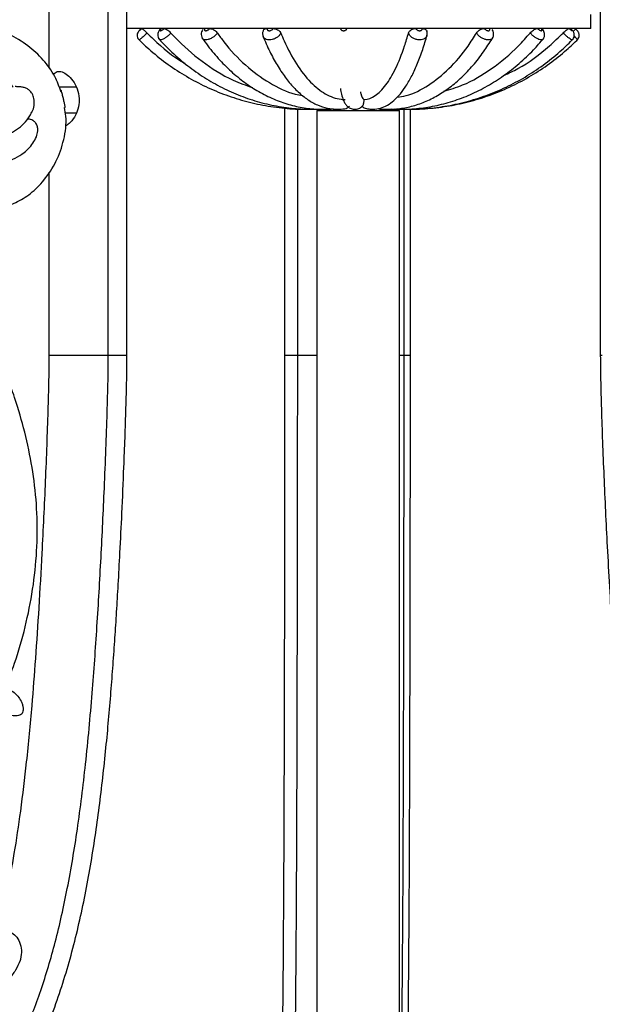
# Model space of a CAD drawing. Header units: millimetres. Extents: x 65 to 121, y 64 to 185.
# Tile 101 of 175: x 81.72 to 86.29, y 128.64 to 136.37. Entities that reach past the tile are written whole.
import ezdxf

# ---------------------------------------------------------------- set-up
doc = ezdxf.new("R2010")
doc.units = ezdxf.units.MM
doc.styles.add('SLDTEXTSTYLE0', font='TXT', dxfattribs={"width": 0.75})
doc.dimstyles.new('SLDDIMSTYLE0', dxfattribs={"dimtxt": 3.5, "dimasz": 3.302, "dimexe": 0, "dimexo": 0.0625, "dimgap": 0.875, "dimtad": 1, "dimdec": 0, "dimlfac": 20, "dimrnd": 1e-09, "dimzin": 12, "dimdsep": 46, "dimtxsty": 'SLDTEXTSTYLE0', "dimsah": 1, "dimcen": 0.09, "dimadec": 0, "dimazin": 3, "dimtfac": 1, "dimtdec": 0, "dimtofl": 0, "dimtmove": 0, "dimatfit": 3, "dimfxl": 0, "dimfrac": 2, "dimtolj": 1, "dimtzin": 12, "dimarcsym": 0})
doc.dimstyles.new('SLDDIMSTYLE1', dxfattribs={"dimtxt": 3.5, "dimasz": 3.302, "dimexe": 0, "dimexo": 0.0625, "dimgap": 0.875, "dimtad": 1, "dimdec": 0, "dimlfac": 20, "dimrnd": 1e-09, "dimzin": 12, "dimdsep": 46, "dimtxsty": 'SLDTEXTSTYLE0', "dimsah": 1, "dimcen": 0.09, "dimadec": 0, "dimazin": 3, "dimtfac": 1, "dimtdec": 0, "dimtmove": 0, "dimatfit": 0, "dimfxl": 0, "dimfrac": 2, "dimtolj": 1, "dimtzin": 12, "dimarcsym": 0})

# ---------------------------------------------------------------- blocks, each defined once
blk = doc.blocks.new('_D')
at = {"color": 7, "linetype": 'Continuous', "lineweight": 18}
for p, q in [((87.9732, 185.0116), (121.2937, 185.0116)), ((120.2937, 185.0116), (120.2937, 118.6561)), ((85.3725, 118.6561), (121.2937, 118.6561))]:
    blk.add_line(p, q, dxfattribs=at)
for points in [[(120.2937, 185.0116), (119.7857, 181.7096), (120.8017, 181.7096)], [(120.2937, 118.6561), (120.8017, 121.9581), (119.7857, 121.9581)]]:
    blk.add_solid(points, dxfattribs=at)
at = {"color": 7, "linetype": 'Continuous', "lineweight": 18, "insert": (115.782, 153.7638), "char_height": 3.5, "attachment_point": 1, "rotation": 90, "style": 'SLDTEXTSTYLE0'}
blk.add_mtext('1327', dxfattribs=at)
blk = doc.blocks.new('_D_1')
at = {"color": 7, "linetype": 'Continuous', "lineweight": 18}
for p, q in [((86.2605, 139.3984), (111.3595, 139.3984)), ((110.3595, 139.3984), (110.3595, 118.6561)), ((85.3725, 118.6561), (111.3595, 118.6561))]:
    blk.add_line(p, q, dxfattribs=at)
for points in [[(110.3595, 139.3984), (109.8515, 136.0964), (110.8675, 136.0964)], [(110.3595, 118.6561), (110.8675, 121.9581), (109.8515, 121.9581)]]:
    blk.add_solid(points, dxfattribs=at)
at = {"color": 7, "linetype": 'Continuous', "lineweight": 18, "insert": (105.8477, 126.8513), "char_height": 3.5, "attachment_point": 1, "rotation": 90, "style": 'SLDTEXTSTYLE0'}
blk.add_mtext('415', dxfattribs=at)

msp = doc.modelspace()

# ---------------------------------------------------------------- linework, layer by layer
at = {"color": 7, "linetype": 'Continuous', "lineweight": 25}
for p, q in [((81.94561, 138.4005), (81.94561, 135.98801)), ((82.41174, 133.73456), (82.41174, 138.27385)), ((82.55815, 133.73456), (82.55815, 138.21165)), ((86.27168, 136.82573), (86.27168, 133.73456)), ((86.19746, 136.29941), (86.19746, 136.40876)), ((83.1091, 136.29941), (82.55815, 136.29941)), ((86.19746, 136.29941), (83.1091, 136.29941)), ((86.06015, 136.27569), (86.0833, 136.29941)), ((82.16077, 135.83848), (82.02636, 135.83848)), ((83.79543, 135.67488), (83.79543, 133.73456)), ((83.89772, 133.73456), (83.89772, 135.66985)), ((84.04746, 135.65567), (84.04746, 127.59355)), ((84.04746, 135.65567), (84.69746, 135.65567)), ((84.1467, 135.66743), (84.14675, 135.65741)), ((84.65579, 135.66903), (84.69872, 135.66719)), ((84.69746, 128.0228), (84.69746, 135.65567)), ((84.733, 133.73456), (84.733, 135.6669)), ((84.78249, 133.73456), (84.78249, 135.66781)), ((82.07398, 135.63848), (82.16006, 135.63848)), ((81.94561, 135.17192), (81.94561, 133.73456)), ((81.94581, 133.73456), (81.94561, 133.73456))]:
    msp.add_line(p, q, dxfattribs=at)
at = {"color": 1, "linetype": 'Continuous', "lineweight": 25}
for p, q in [((82.41174, 133.73456), (81.94581, 133.73456)), ((82.55815, 133.73456), (82.41174, 133.73456)), ((83.89772, 133.73456), (83.79543, 133.73456)), ((84.04746, 133.73456), (83.89772, 133.73456)), ((84.733, 133.73456), (84.69746, 133.73456)), ((84.78249, 133.73456), (84.733, 133.73456)), ((86.28754, 133.73456), (86.27168, 133.73456))]:
    msp.add_line(p, q, dxfattribs=at)
at = {"color": 7, "linetype": 'Continuous', "lineweight": 25}
for centre, radius, start, end in [((84.23529, 135.82971), 0.17405, 247.220264, 270), ((84.25716, 135.73438), 0.0642, 279.022735, 315.821811), ((84.452, 135.73979), 0.06959, 226.105126, 257.169446), ((84.50963, 135.82971), 0.17405, 270, 291.032015)]:
    msp.add_arc(centre, radius, start, end, dxfattribs=at)
for points, knots in [([(82.04223, 135.80031), (82.02682, 135.84219), (81.99267, 135.93504), (81.90143, 136.0589), (81.7801, 136.17188), (81.63001, 136.26104), (81.4578, 136.31797), (81.2741, 136.33492), (81.09893, 136.3072), (80.95347, 136.24289), (80.84042, 136.15769), (80.75275, 136.05673), (80.68419, 135.9364), (80.63759, 135.79855), (80.61266, 135.65339), (80.61277, 135.55526), (80.61282, 135.50783)], [0, 0, 0, 0, 0.0586367, 0.1300055, 0.205689, 0.2873133, 0.3751246, 0.4646168, 0.5520646, 0.6273271, 0.6879721, 0.7474472, 0.8088381, 0.8724043, 0.9383217, 1, 1, 1, 1]), ([(82.66874, 136.29941), (82.66798, 136.29869), (82.66414, 136.29505), (82.65727, 136.2879), (82.6508, 136.28073), (82.64348, 136.2702), (82.63813, 136.2557), (82.63812, 136.23859), (82.64301, 136.2227), (82.65027, 136.21495), (82.65355, 136.21145)], [0, 0, 0, 0, 0.0291509, 0.1471922, 0.2889528, 0.3929159, 0.5512597, 0.7062536, 0.8674053, 1, 1, 1, 1]), ([(82.6689, 136.29941), (82.66702, 136.29757), (82.66317, 136.29379), (82.65839, 136.28872), (82.65504, 136.28483), (82.6538, 136.28291), (82.65404, 136.28238), (82.65574, 136.28324), (82.65952, 136.28611), (82.66471, 136.29053), (82.66991, 136.29524), (82.67312, 136.29829), (82.67429, 136.29941)], [0, 0, 0, 0, 0.1038111, 0.2131347, 0.3224246, 0.4316787, 0.5000272, 0.6092316, 0.718438, 0.8276685, 0.9369342, 1, 1, 1, 1]), ([(82.67498, 136.29941), (82.67634, 136.29873), (82.67905, 136.29738), (82.68761, 136.29053), (82.69836, 136.28102), (82.70814, 136.27179), (82.71377, 136.26624), (82.71541, 136.26462)], [0, 0, 0, 0, 0.2267245, 0.4534458, 0.6801395, 0.9068186, 1, 1, 1, 1]), ([(82.71541, 136.26462), (82.73207, 136.24862), (82.82073, 136.16343), (82.91718, 136.07804), (83.00838, 136.02955), (83.01145, 136.02792)], [0, 0, 0, 0, 0.1827718, 0.9725403, 1, 1, 1, 1]), ([(82.82163, 136.29752), (82.81882, 136.29468), (82.81057, 136.28633), (82.80244, 136.27124), (82.79803, 136.25149), (82.80099, 136.23287), (82.80655, 136.21955), (82.81242, 136.21485), (82.81333, 136.21413)], [0, 0, 0, 0, 0.1256995, 0.3692221, 0.5711645, 0.7636756, 0.9634933, 1, 1, 1, 1]), ([(82.82625, 136.29941), (82.82466, 136.29757), (82.82142, 136.29379), (82.81858, 136.28872), (82.81776, 136.28483), (82.81905, 136.28291), (82.82179, 136.28238), (82.82586, 136.28324), (82.83185, 136.28611), (82.83849, 136.29053), (82.84418, 136.29524), (82.8472, 136.29829), (82.84831, 136.29941)], [0, 0, 0, 0, 0.1038144, 0.2131306, 0.3224204, 0.4316757, 0.5000201, 0.6092293, 0.7184408, 0.8276674, 0.9369336, 1, 1, 1, 1]), ([(82.85036, 136.29941), (82.85349, 136.29873), (82.85976, 136.29738), (82.87238, 136.29053), (82.8856, 136.28102), (82.89592, 136.27179), (82.90111, 136.26624), (82.90262, 136.26462)], [0, 0, 0, 0, 0.2267215, 0.4534439, 0.680137, 0.9068192, 1, 1, 1, 1]), ([(82.90262, 136.26462), (82.91335, 136.25301), (82.98865, 136.17155), (83.14528, 136.03628), (83.35207, 135.9037), (83.49211, 135.85466), (83.54367, 135.8366)], [0, 0, 0, 0, 0.0594841, 0.4172635, 0.7854148, 1, 1, 1, 1]), ([(83.15486, 136.29248), (83.15218, 136.28925), (83.14497, 136.28054), (83.13999, 136.26256), (83.14084, 136.24188), (83.14527, 136.22699), (83.15065, 136.22166), (83.15113, 136.22119)], [0, 0, 0, 0, 0.1623993, 0.4376037, 0.7067598, 0.9740692, 1, 1, 1, 1]), ([(83.17009, 136.29941), (83.16899, 136.29757), (83.16674, 136.29379), (83.1662, 136.28872), (83.16801, 136.28483), (83.17166, 136.28291), (83.17657, 136.28238), (83.18253, 136.28324), (83.19001, 136.28611), (83.19728, 136.29053), (83.20277, 136.29524), (83.20525, 136.29829), (83.20616, 136.29941)], [0, 0, 0, 0, 0.1038103, 0.2131279, 0.322421, 0.4316701, 0.5000222, 0.60923, 0.7184407, 0.8276673, 0.9369329, 1, 1, 1, 1]), ([(83.20932, 136.29941), (83.21386, 136.29873), (83.22293, 136.29738), (83.23808, 136.29053), (83.25218, 136.28102), (83.26178, 136.27179), (83.26591, 136.26624), (83.26712, 136.26462)], [0, 0, 0, 0, 0.2267204, 0.4534442, 0.680138, 0.9068192, 1, 1, 1, 1]), ([(83.26712, 136.26462), (83.28403, 136.24132), (83.3519, 136.14781), (83.48506, 136.00606), (83.6742, 135.86946), (83.8279, 135.79198), (83.91791, 135.77651), (83.93795, 135.77307)], [0, 0, 0, 0, 0.0917482, 0.3681337, 0.6445211, 0.9208609, 1, 1, 1, 1]), ([(83.62784, 136.28334), (83.62701, 136.28194), (83.62233, 136.27409), (83.62059, 136.25693), (83.62455, 136.24285), (83.62648, 136.236)], [0, 0, 0, 0, 0.1000224, 0.562269, 1, 1, 1, 1]), ([(83.62777, 136.28338), (83.62804, 136.28446), (83.62921, 136.28904), (83.63656, 136.29478), (83.64636, 136.29859), (83.65325, 136.29923), (83.65526, 136.29941)], [0, 0, 0, 0, 0.1129719, 0.4808111, 0.8486626, 1, 1, 1, 1]), ([(83.65895, 136.29941), (83.65847, 136.29757), (83.65749, 136.29379), (83.6593, 136.28872), (83.66353, 136.28483), (83.6691, 136.28291), (83.6756, 136.28238), (83.68272, 136.28324), (83.69078, 136.28611), (83.69782, 136.29053), (83.70245, 136.29524), (83.70409, 136.29829), (83.70468, 136.29941)], [0, 0, 0, 0, 0.1038114, 0.2131297, 0.3224238, 0.4316761, 0.5000238, 0.6092361, 0.7184441, 0.8276719, 0.9369363, 1, 1, 1, 1]), ([(83.70857, 136.29941), (83.71397, 136.29873), (83.72475, 136.29738), (83.74061, 136.29053), (83.75389, 136.28102), (83.76161, 136.27179), (83.76418, 136.26624), (83.76493, 136.26462)], [0, 0, 0, 0, 0.2267209, 0.4534436, 0.6801343, 0.9068161, 1, 1, 1, 1]), ([(83.76493, 136.26462), (83.77355, 136.24417), (83.81141, 136.15435), (83.88714, 136.01391), (83.99641, 135.87311), (84.11484, 135.77958), (84.20693, 135.74615), (84.25896, 135.74246), (84.26937, 135.74172)], [0, 0, 0, 0, 0.0639755, 0.2809022, 0.5041173, 0.7210412, 0.9442049, 1, 1, 1, 1]), ([(84.23388, 136.29941), (84.23407, 136.29757), (84.23447, 136.29379), (84.23843, 136.28872), (84.24455, 136.28483), (84.25138, 136.28291), (84.25868, 136.28238), (84.26611, 136.28324), (84.27378, 136.28611), (84.27973, 136.29053), (84.28295, 136.29524), (84.28354, 136.29829), (84.28375, 136.29941)], [0, 0, 0, 0, 0.1038136, 0.2131273, 0.3224199, 0.4316739, 0.5000224, 0.6092319, 0.7184406, 0.8276678, 0.9369359, 1, 1, 1, 1]), ([(84.41904, 135.74172), (84.42032, 135.7418), (84.44957, 135.74369), (84.50758, 135.76567), (84.58961, 135.84771), (84.66722, 135.97964), (84.72594, 136.12477), (84.75721, 136.23005), (84.76748, 136.26462)], [0, 0, 0, 0, 0.0099067, 0.2269847, 0.4502552, 0.6673549, 0.890753, 1, 1, 1, 1]), ([(84.67787, 135.76099), (84.7012, 135.76434), (84.78532, 135.77639), (84.92385, 135.84946), (85.08838, 135.97882), (85.2128, 136.12459), (85.27911, 136.22994), (85.30094, 136.26462)], [0, 0, 0, 0, 0.0997293, 0.3596192, 0.612326, 0.8723652, 1, 1, 1, 1]), ([(84.76748, 136.26462), (84.76913, 136.26857), (84.77242, 136.27647), (84.78368, 136.28697), (84.79813, 136.29487), (84.81147, 136.29858), (84.81921, 136.29922), (84.82147, 136.29941)], [0, 0, 0, 0, 0.226686, 0.4533719, 0.6800526, 0.9067372, 1, 1, 1, 1]), ([(84.82552, 136.29941), (84.82637, 136.29757), (84.8281, 136.29379), (84.83372, 136.28872), (84.841, 136.28483), (84.84826, 136.28291), (84.85548, 136.28238), (84.86232, 136.28324), (84.86867, 136.28611), (84.87282, 136.29053), (84.87423, 136.29524), (84.87371, 136.29829), (84.87352, 136.29941)], [0, 0, 0, 0, 0.1038089, 0.2131267, 0.3224203, 0.4316736, 0.5000219, 0.6092305, 0.7184384, 0.827666, 0.936933, 1, 1, 1, 1]), ([(84.87743, 136.29941), (84.88258, 136.29874), (84.89288, 136.29739), (84.90418, 136.29046), (84.9105, 136.2837), (84.91101, 136.2791), (84.9111, 136.2783)], [0, 0, 0, 0, 0.3112181, 0.6224441, 0.9336281, 1, 1, 1, 1]), ([(84.91123, 136.2439), (84.91288, 136.25029), (84.91586, 136.26185), (84.91238, 136.27318), (84.91083, 136.27824)], [0, 0, 0, 0, 0.5528869, 1, 1, 1, 1]), ([(85.04396, 135.80703), (85.09383, 135.82202), (85.22474, 135.86138), (85.42346, 135.98115), (85.59873, 136.12469), (85.69185, 136.23005), (85.72241, 136.26462)], [0, 0, 0, 0, 0.1955135, 0.5132852, 0.8402767, 1, 1, 1, 1]), ([(85.30094, 136.26462), (85.30375, 136.26857), (85.30937, 136.27647), (85.32264, 136.28697), (85.33767, 136.29487), (85.35027, 136.29858), (85.35705, 136.29922), (85.35902, 136.29941)], [0, 0, 0, 0, 0.22668546, 0.45337201, 0.68005194, 0.90673768, 1, 1, 1, 1]), ([(85.36251, 136.29941), (85.36391, 136.29757), (85.36678, 136.29379), (85.37337, 136.28872), (85.38094, 136.28483), (85.38776, 136.28291), (85.39402, 136.28238), (85.39945, 136.28324), (85.40372, 136.28611), (85.40556, 136.29053), (85.405, 136.29524), (85.40343, 136.29829), (85.40285, 136.29941)], [0, 0, 0, 0, 0.1038076, 0.2131262, 0.3224179, 0.4316716, 0.5000215, 0.6092292, 0.7184366, 0.8276684, 0.9369311, 1, 1, 1, 1]), ([(85.42593, 136.22592), (85.42687, 136.22709), (85.43235, 136.23391), (85.43544, 136.24978), (85.43394, 136.26965), (85.42959, 136.28332), (85.42494, 136.28918), (85.42433, 136.28995)], [0, 0, 0, 0, 0.0658825, 0.3845513, 0.6701996, 0.9566907, 1, 1, 1, 1]), ([(85.51626, 135.93224), (85.55312, 135.94921), (85.6816, 136.00839), (85.83613, 136.12557), (85.94525, 136.23026), (85.98106, 136.26462)], [0, 0, 0, 0, 0.212761, 0.7416396, 1, 1, 1, 1]), ([(85.72241, 136.26462), (85.72605, 136.26857), (85.73331, 136.27647), (85.74699, 136.28697), (85.76079, 136.29487), (85.77113, 136.29858), (85.77612, 136.29922), (85.77758, 136.29941)], [0, 0, 0, 0, 0.2266868, 0.4533747, 0.6800523, 0.9067402, 1, 1, 1, 1]), ([(85.78009, 136.29941), (85.78187, 136.29757), (85.78552, 136.29379), (85.79231, 136.28872), (85.79924, 136.28483), (85.80479, 136.28291), (85.80934, 136.28238), (85.8127, 136.28324), (85.81438, 136.28611), (85.8137, 136.29053), (85.81123, 136.29524), (85.80879, 136.29829), (85.8079, 136.29941)], [0, 0, 0, 0, 0.1038123, 0.21313076, 0.32242079, 0.43167857, 0.50002509, 0.60922921, 0.71843876, 0.82766455, 0.93693448, 1, 1, 1, 1]), ([(85.82203, 136.21643), (85.82502, 136.22008), (85.83193, 136.22853), (85.83573, 136.2448), (85.83511, 136.26166), (85.82967, 136.27756), (85.82341, 136.28918), (85.81749, 136.29488), (85.81618, 136.29614)], [0, 0, 0, 0, 0.1572306, 0.3636067, 0.5440376, 0.7263607, 0.9394012, 1, 1, 1, 1]), ([(85.98106, 136.26462), (85.98508, 136.26857), (85.99312, 136.27647), (86.00555, 136.28697), (86.01646, 136.29487), (86.02329, 136.29858), (86.0259, 136.29922), (86.02666, 136.29941)], [0, 0, 0, 0, 0.2266871, 0.4533757, 0.6800563, 0.9067432, 1, 1, 1, 1]), ([(86.02789, 136.29941), (86.02983, 136.29757), (86.03382, 136.29379), (86.03998, 136.28872), (86.04545, 136.28483), (86.04906, 136.28291), (86.05136, 136.28238), (86.05225, 136.28324), (86.05113, 136.28611), (86.048, 136.29053), (86.04392, 136.29524), (86.04092, 136.29829), (86.03982, 136.29941)], [0, 0, 0, 0, 0.1038103, 0.2131282, 0.3224168, 0.4316717, 0.5000203, 0.6092339, 0.7184357, 0.8276665, 0.9369339, 1, 1, 1, 1]), ([(86.05314, 136.21222), (86.05491, 136.21372), (86.06123, 136.21909), (86.06657, 136.23174), (86.06892, 136.24657), (86.06735, 136.25932), (86.06353, 136.27015), (86.05753, 136.28049), (86.05043, 136.28964), (86.04371, 136.29631), (86.04091, 136.2991)], [0, 0, 0, 0, 0.0669508, 0.2401442, 0.3818297, 0.5036702, 0.6128119, 0.7250913, 0.8852237, 1, 1, 1, 1]), ([(86.09126, 136.21156), (86.09421, 136.21451), (86.10103, 136.22133), (86.10586, 136.23496), (86.10707, 136.24863), (86.10516, 136.26002), (86.10167, 136.269), (86.09766, 136.27574), (86.09317, 136.28171), (86.08763, 136.28793), (86.08121, 136.29462), (86.07705, 136.29857), (86.0761, 136.29947)], [0, 0, 0, 0, 0.1153892, 0.2662608, 0.3899332, 0.4957668, 0.5857927, 0.6598211, 0.7262688, 0.8409489, 0.963741, 1, 1, 1, 1]), ([(82.64641, 136.21779), (82.66845, 136.19631), (82.73158, 136.13479), (82.84407, 136.04218), (82.98598, 135.94474), (83.13631, 135.8609), (83.2936, 135.79118), (83.45656, 135.73629), (83.62385, 135.69633), (83.79401, 135.67297), (83.91668, 135.66472), (83.98201, 135.66696), (83.99016, 135.66724)], [0, 0, 0, 0, 0.0618085, 0.1770151, 0.292248, 0.4074772, 0.5227031, 0.6379259, 0.7531458, 0.8683636, 0.9835797, 1, 1, 1, 1]), ([(82.80673, 136.22058), (82.82667, 136.19905), (82.88382, 136.13735), (82.98575, 136.04438), (83.11445, 135.9465), (83.25084, 135.86227), (83.39354, 135.7922), (83.54139, 135.73699), (83.69315, 135.69685), (83.84751, 135.67296), (83.97041, 135.66455), (84.04129, 135.66757), (84.06031, 135.66838)], [0, 0, 0, 0, 0.0602727, 0.17279968, 0.28531113, 0.39775153, 0.51011624, 0.62240447, 0.73462078, 0.84677498, 0.9588822, 1, 1, 1, 1]), ([(83.14596, 136.22797), (83.16137, 136.2064), (83.2058, 136.14423), (83.28532, 136.05028), (83.38619, 135.95104), (83.49335, 135.86554), (83.60567, 135.79438), (83.72215, 135.73829), (83.8417, 135.69762), (83.96319, 135.67299), (84.07606, 135.66403), (84.14791, 135.66847), (84.17902, 135.6704)], [0, 0, 0, 0, 0.0576581, 0.16619, 0.2746803, 0.3829748, 0.4909742, 0.598585, 0.7057461, 0.8124585, 0.9188018, 1, 1, 1, 1]), ([(83.62364, 136.2426), (83.63257, 136.22117), (83.65861, 136.15868), (83.70557, 136.06367), (83.76596, 135.96231), (83.83111, 135.87406), (83.90073, 135.79979), (83.97436, 135.74074), (84.05112, 135.69794), (84.12958, 135.67252), (84.20223, 135.66387), (84.24774, 135.66885), (84.26727, 135.67098)], [0, 0, 0, 0, 0.0572853, 0.1670326, 0.2771526, 0.3876793, 0.4983856, 0.6084707, 0.7166949, 0.821792, 0.923551, 1, 1, 1, 1]), ([(84.43657, 135.67193), (84.44907, 135.66976), (84.48089, 135.66423), (84.53301, 135.66938), (84.58916, 135.68967), (84.64213, 135.72406), (84.69308, 135.77284), (84.74253, 135.83745), (84.7898, 135.91789), (84.83401, 136.01265), (84.87387, 136.11794), (84.8997, 136.20008), (84.91232, 136.24487), (84.91391, 136.25054)], [0, 0, 0, 0, 0.0590171, 0.1503397, 0.2410821, 0.3350655, 0.4362697, 0.5448264, 0.6571483, 0.7695076, 0.8808571, 0.9849331, 1, 1, 1, 1]), ([(84.5353, 135.67051), (84.55484, 135.66891), (84.60955, 135.66444), (84.69968, 135.66962), (84.80445, 135.69061), (84.90732, 135.72729), (85.00758, 135.7791), (85.1045, 135.84583), (85.19736, 135.92698), (85.28519, 136.02217), (85.36346, 136.12407), (85.40952, 136.19845), (85.43063, 136.23253)], [0, 0, 0, 0, 0.0582325, 0.1629905, 0.2677058, 0.3726776, 0.4782942, 0.5847474, 0.6920235, 0.7999628, 0.9083504, 1, 1, 1, 1]), ([(84.63327, 135.66909), (84.65063, 135.66813), (84.71616, 135.66451), (84.83014, 135.66979), (84.97386, 135.69071), (85.11534, 135.72762), (85.25338, 135.77967), (85.38683, 135.8466), (85.51465, 135.92776), (85.63557, 136.02275), (85.74045, 136.12152), (85.8017, 136.1921), (85.82827, 136.22273)], [0, 0, 0, 0, 0.0393972, 0.1487195, 0.2580539, 0.3674069, 0.4768265, 0.5863506, 0.6960033, 0.8057947, 0.9157218, 1, 1, 1, 1]), ([(84.71251, 135.66771), (84.72119, 135.66733), (84.78575, 135.66452), (84.90647, 135.67), (85.0732, 135.6907), (85.23738, 135.72771), (85.39759, 135.7798), (85.55248, 135.8468), (85.70082, 135.92802), (85.84114, 136.02303), (85.96117, 136.12047), (86.03091, 136.18938), (86.0603, 136.21842)], [0, 0, 0, 0, 0.0174801, 0.1300024, 0.2425506, 0.3550992, 0.467652, 0.5802123, 0.6927836, 0.8053683, 0.9179685, 1, 1, 1, 1]), ([(84.74328, 135.66683), (84.74462, 135.66678), (84.80311, 135.66448), (84.91905, 135.67017), (85.08957, 135.69065), (85.2575, 135.72773), (85.42136, 135.77981), (85.57979, 135.84683), (85.73151, 135.92805), (85.87503, 136.02307), (85.99754, 136.12032), (86.06867, 136.18898), (86.0985, 136.21779)], [0, 0, 0, 0, 0.002678, 0.1169854, 0.2313209, 0.3456563, 0.4599924, 0.5743298, 0.6886692, 0.8030109, 0.9173557, 1, 1, 1, 1]), ([(81.60279, 131.12443), (81.62794, 131.18905), (81.68878, 131.34539), (81.76299, 131.6045), (81.82249, 131.89886), (81.8539, 132.19778), (81.85613, 132.49499), (81.82861, 132.785), (81.77589, 133.06471), (81.69158, 133.37245), (81.56764, 133.71489), (81.40303, 134.09664), (81.23908, 134.45751), (81.09782, 134.79565), (81.0076, 135.05363), (80.95671, 135.25711), (80.93268, 135.40111), (80.92332, 135.53909), (80.93231, 135.66846), (80.96157, 135.78441), (81.0126, 135.88025), (81.0812, 135.94881), (81.15979, 135.99148), (81.25189, 136.01442), (81.36569, 136.01326), (81.48634, 135.97839), (81.59131, 135.91999), (81.64345, 135.86333), (81.66567, 135.83918)], [0, 0, 0, 0, 0.0357041, 0.0863855, 0.1372444, 0.1878192, 0.2377743, 0.2866517, 0.3344975, 0.3818062, 0.4491496, 0.5215049, 0.5971564, 0.6551192, 0.7111926, 0.7373821, 0.7618632, 0.7850351, 0.8068491, 0.8269669, 0.8459628, 0.8646747, 0.8826438, 0.9014704, 0.9270564, 0.9562064, 0.9813377, 1, 1, 1, 1]), ([(81.97975, 135.93935), (81.98906, 135.94866), (82.00712, 135.96674), (82.04771, 135.96264), (82.09164, 135.93769), (82.13525, 135.89215), (82.17049, 135.82837), (82.18279, 135.77264), (82.18326, 135.74263), (82.18333, 135.73848)], [0, 0, 0, 0, 0.167274, 0.3245939, 0.476326, 0.6349959, 0.8045816, 0.9730017, 1, 1, 1, 1]), ([(81.81213, 135.64309), (81.81313, 135.64462), (81.8223, 135.6586), (81.83096, 135.69692), (81.83076, 135.74591), (81.81685, 135.78692), (81.79641, 135.81372), (81.77177, 135.83032), (81.74488, 135.83905), (81.71772, 135.84274), (81.69551, 135.84367), (81.68529, 135.84374), (81.68106, 135.84377)], [0, 0, 0, 0, 0.0202282, 0.1853019, 0.363118, 0.4919525, 0.5901059, 0.6734756, 0.756921, 0.8404893, 0.933806, 1, 1, 1, 1]), ([(82.03215, 135.82455), (82.0341, 135.82234), (82.04038, 135.81521), (82.04706, 135.79341), (82.05414, 135.76322), (82.06103, 135.73237), (82.06813, 135.70399), (82.07084, 135.68829), (82.07225, 135.68009)], [0, 0, 0, 0, 0.08713834, 0.28088013, 0.47312233, 0.64636039, 0.81528563, 1, 1, 1, 1]), ([(84.2325, 135.82961), (84.23551, 135.8142), (84.24266, 135.77765), (84.25358, 135.74269), (84.2671, 135.71392), (84.28288, 135.69249), (84.30688, 135.67379), (84.3419, 135.66371), (84.3792, 135.67088), (84.39718, 135.68352), (84.40419, 135.69005), (84.40488, 135.69069)], [0, 0, 0, 0, 0.175299, 0.4156044, 0.5545545, 0.655923, 0.738918, 0.8191547, 0.9044811, 0.9906266, 1, 1, 1, 1]), ([(84.39059, 135.80184), (84.39132, 135.79815), (84.39855, 135.7616), (84.40825, 135.7474), (84.41707, 135.74276), (84.41904, 135.74172)], [0, 0, 0, 0, 0.0801577, 0.7941786, 1, 1, 1, 1]), ([(82.18333, 135.73848), (82.18123, 135.7144), (82.17705, 135.66628), (82.14634, 135.60236), (82.11049, 135.55525), (82.08597, 135.54039), (82.07677, 135.53481)], [0, 0, 0, 0, 0.2713552, 0.5421001, 0.8282734, 1, 1, 1, 1]), ([(84.40375, 135.68964), (84.40608, 135.69228), (84.40994, 135.69665), (84.41433, 135.70787), (84.41691, 135.71851), (84.41822, 135.72648), (84.41887, 135.73454), (84.41903, 135.73896), (84.41904, 135.74115), (84.41904, 135.74172)], [0, 0, 0, 0, 0.4140331, 0.6865097, 0.7995038, 0.9132698, 0.9584057, 0.9890328, 1, 1, 1, 1]), ([(81.11917, 135.10678), (81.12528, 135.09781), (81.14739, 135.06534), (81.2077, 135.00198), (81.30177, 134.93264), (81.41661, 134.89376), (81.51953, 134.88806), (81.60828, 134.90336), (81.70335, 134.93903), (81.80643, 135.0043), (81.91485, 135.11246), (82.00767, 135.25503), (82.06732, 135.4258), (82.08773, 135.57383), (82.07176, 135.6566), (82.06738, 135.67932)], [0, 0, 0, 0, 0.0208205, 0.0753975, 0.1694819, 0.2490391, 0.3163314, 0.3751692, 0.4277726, 0.5180263, 0.6158167, 0.7282615, 0.8424008, 0.9567234, 1, 1, 1, 1]), ([(83.97129, 135.66667), (83.97239, 135.66661), (83.97966, 135.6662), (83.98694, 135.66667), (83.99313, 135.66708)], [0, 0, 0, 0, 0.15042959, 1, 1, 1, 1]), ([(84.02035, 135.66707), (84.02339, 135.66686), (84.03912, 135.66576), (84.05487, 135.66692), (84.06757, 135.66785)], [0, 0, 0, 0, 0.1934104, 1, 1, 1, 1]), ([(84.11017, 135.65567), (84.10911, 135.65722), (84.10653, 135.661), (84.10615, 135.66565), (84.10593, 135.66839)], [0, 0, 0, 0, 0.4114192, 1, 1, 1, 1]), ([(84.11412, 135.66771), (84.11882, 135.66724), (84.1382, 135.6653), (84.15762, 135.66722), (84.17233, 135.66868)], [0, 0, 0, 0, 0.2424683, 1, 1, 1, 1]), ([(84.62425, 135.66715), (84.62707, 135.66697), (84.64256, 135.66597), (84.65806, 135.6673), (84.67075, 135.66839)], [0, 0, 0, 0, 0.1814921, 1, 1, 1, 1]), ([(81.60709, 135.46439), (81.61409, 135.46667), (81.64406, 135.47646), (81.69342, 135.50504), (81.75003, 135.5537), (81.78997, 135.60104), (81.80629, 135.63398), (81.81108, 135.64367)], [0, 0, 0, 0, 0.0812494, 0.348259, 0.6164975, 0.8872385, 1, 1, 1, 1]), ([(81.64529, 135.26907), (81.64896, 135.27009), (81.66026, 135.27323), (81.6984, 135.28966), (81.76241, 135.33035), (81.82106, 135.39335), (81.85255, 135.45891), (81.86039, 135.50244), (81.85481, 135.53751), (81.84013, 135.5625), (81.82036, 135.57897), (81.80152, 135.58766), (81.79153, 135.58864), (81.78698, 135.58909)], [0, 0, 0, 0, 0.0269624, 0.0829497, 0.2524486, 0.4964534, 0.6125249, 0.7061325, 0.7695512, 0.8333801, 0.8899198, 0.949747, 1, 1, 1, 1]), ([(81.78698, 135.58909), (81.78156, 135.58882), (81.77443, 135.58847), (81.77148, 135.5822), (81.77077, 135.58069)], [0, 0, 0, 0, 0.7593103, 1, 1, 1, 1]), ([(81.4285, 127.84421), (81.47313, 127.90816), (81.59551, 128.0835), (81.74531, 128.39089), (81.88879, 128.75817), (82.002, 129.14168), (82.09639, 129.56497), (82.17412, 130.03162), (82.23712, 130.54313), (82.28583, 131.07364), (82.32444, 131.61423), (82.35535, 132.15024), (82.37749, 132.61443), (82.39289, 132.99332), (82.40256, 133.27484), (82.40971, 133.51959), (82.41112, 133.66897), (82.41174, 133.73456)], [0, 0, 0, 0, 0.0405971, 0.1113024, 0.173225, 0.2392201, 0.3106181, 0.3883159, 0.4730083, 0.5648055, 0.6507867, 0.7398868, 0.8291109, 0.8795201, 0.9265041, 0.9677273, 1, 1, 1, 1]), ([(81.94581, 133.73456), (81.94521, 133.67054), (81.94386, 133.52602), (81.93709, 133.29198), (81.92816, 133.02814), (81.91704, 132.74971), (81.90441, 132.46664), (81.88796, 132.13492), (81.86721, 131.76492), (81.84095, 131.36645), (81.80949, 130.96304), (81.77167, 130.56426), (81.72537, 130.17688), (81.67537, 129.84045), (81.6199, 129.53938), (81.57147, 129.31222), (81.53634, 129.18319), (81.52621, 129.14598)], [0, 0, 0, 0, 0.0415052, 0.093692, 0.1518016, 0.2126863, 0.2743932, 0.33556, 0.4281024, 0.5147795, 0.5946542, 0.6907328, 0.7748919, 0.8482452, 0.9121171, 0.9746536, 1, 1, 1, 1]), ([(81.53493, 127.73184), (81.57675, 127.7929), (81.67001, 127.9291), (81.79454, 128.15775), (81.93548, 128.46238), (82.06952, 128.83585), (82.18652, 129.27825), (82.2752, 129.73102), (82.34305, 130.19136), (82.38594, 130.57393), (82.41439, 130.87562), (82.43278, 131.09299), (82.44915, 131.30713), (82.46373, 131.5163), (82.47713, 131.72561), (82.49028, 131.94853), (82.50427, 132.20716), (82.51936, 132.51464), (82.53236, 132.81523), (82.54285, 133.08992), (82.55032, 133.31822), (82.55635, 133.53342), (82.55758, 133.67108), (82.55815, 133.73456)], [0, 0, 0, 0, 0.0376488, 0.0839662, 0.1303487, 0.2044741, 0.2787885, 0.3534231, 0.4283527, 0.5040261, 0.5394949, 0.5747497, 0.6093817, 0.6431954, 0.6759774, 0.710622, 0.7509781, 0.8009722, 0.85918, 0.8961482, 0.9335988, 0.9693784, 1, 1, 1, 1]), ([(83.79543, 133.73456), (83.79541, 133.6588), (83.79537, 133.49623), (83.79516, 133.2472), (83.79491, 132.9938), (83.79465, 132.75649), (83.79439, 132.54699), (83.79416, 132.36679), (83.79393, 132.20645), (83.79371, 132.05384), (83.79327, 131.77048), (83.79255, 131.35814), (83.79139, 130.83615), (83.78996, 130.33678), (83.78816, 129.86065), (83.78579, 129.392), (83.78263, 128.93392), (83.77867, 128.51679), (83.77395, 128.14439), (83.76857, 127.81937), (83.76286, 127.54162), (83.75863, 127.38869), (83.75679, 127.32192)], [0, 0, 0, 0, 0.0333525, 0.0715626, 0.1096805, 0.1449846, 0.1761392, 0.2020161, 0.2244269, 0.2468407, 0.2693208, 0.3494218, 0.428838, 0.5000735, 0.5708048, 0.6410061, 0.7109116, 0.7805544, 0.8384835, 0.896536, 0.9548313, 1, 1, 1, 1]), ([(83.86306, 127.44675), (83.86445, 127.50234), (83.86834, 127.65857), (83.87373, 127.95996), (83.87892, 128.32546), (83.88299, 128.70684), (83.88623, 129.10083), (83.8889, 129.53363), (83.89109, 130.0079), (83.89286, 130.52534), (83.89422, 131.0601), (83.8953, 131.60361), (83.89616, 132.14165), (83.89677, 132.60729), (83.8972, 132.98734), (83.89747, 133.27006), (83.89767, 133.51683), (83.89771, 133.66786), (83.89772, 133.73456)], [0, 0, 0, 0, 0.0365804, 0.1028066, 0.1705805, 0.2296693, 0.2922957, 0.3596023, 0.4324252, 0.5114222, 0.5967142, 0.6764036, 0.7588566, 0.8413654, 0.8879856, 0.9314755, 0.969738, 1, 1, 1, 1]), ([(84.70951, 128.01083), (84.71115, 128.12111), (84.71444, 128.34173), (84.71826, 128.7072), (84.72152, 129.10072), (84.72418, 129.53366), (84.72638, 130.00789), (84.72814, 130.52534), (84.7295, 131.0601), (84.73058, 131.60361), (84.73144, 132.14165), (84.73205, 132.60729), (84.73248, 132.98734), (84.73275, 133.27006), (84.73295, 133.51683), (84.73299, 133.66786), (84.733, 133.73456)], [0, 0, 0, 0, 0.0664753, 0.1329807, 0.2034676, 0.2792223, 0.3611855, 0.4500979, 0.5460955, 0.6357872, 0.7285893, 0.8214543, 0.873926, 0.9228746, 0.9659396, 1, 1, 1, 1]), ([(84.75843, 127.9992), (84.75905, 128.03492), (84.76145, 128.1734), (84.76504, 128.4613), (84.76908, 128.85972), (84.77227, 129.29994), (84.77471, 129.75001), (84.77657, 130.20794), (84.77775, 130.58848), (84.77853, 130.88857), (84.77903, 131.10474), (84.77948, 131.31767), (84.77988, 131.52567), (84.78025, 131.73414), (84.78062, 131.95656), (84.781, 132.21483), (84.78142, 132.52162), (84.78178, 132.82123), (84.78207, 133.09476), (84.78227, 133.3218), (84.78244, 133.53536), (84.78247, 133.6718), (84.78249, 133.73456)], [0, 0, 0, 0, 0.022507, 0.0872588, 0.1649342, 0.2428527, 0.3211445, 0.3997576, 0.4791786, 0.5163984, 0.5533784, 0.5897078, 0.6251795, 0.6595682, 0.6960828, 0.738626, 0.7912502, 0.8524453, 0.8912761, 0.9305742, 0.9680606, 1, 1, 1, 1]), ([(86.27227, 133.73456), (86.27285, 133.67178), (86.27412, 133.53214), (86.28062, 133.30707), (86.28922, 133.05465), (86.29998, 132.78693), (86.31231, 132.5124), (86.33198, 132.11796), (86.3607, 131.62247), (86.40184, 131.06404), (86.4479, 130.57619), (86.498, 130.15685), (86.55458, 129.78191), (86.61973, 129.43469), (86.69417, 129.11408), (86.77874, 128.81915), (86.8683, 128.5608), (86.96949, 128.31374), (87.08112, 128.08346), (87.19976, 127.87615), (87.2997, 127.72322), (87.37827, 127.61415), (87.43305, 127.54194), (87.46584, 127.50199), (87.47886, 127.48614)], [0, 0, 0, 0, 0.0288865, 0.0642487, 0.1035975, 0.1451097, 0.1875478, 0.2300626, 0.3268741, 0.415988, 0.487851, 0.552563, 0.6106208, 0.6627801, 0.7157813, 0.7629951, 0.805271, 0.8432665, 0.8880498, 0.9257518, 0.9565101, 0.9751882, 0.990151, 1, 1, 1, 1]), ([(81.60394, 131.12963), (81.6236, 131.1202), (81.65897, 131.10323), (81.70026, 131.06524), (81.72482, 131.02911), (81.73771, 130.99815), (81.74333, 130.97384), (81.74404, 130.95254), (81.73998, 130.93409), (81.73031, 130.91947), (81.70928, 130.90704), (81.67466, 130.90623), (81.63168, 130.91383), (81.59696, 130.92278), (81.57623, 130.92788), (81.56942, 130.92868), (81.56691, 130.92863), (81.56556, 130.92813), (81.56498, 130.9277), (81.5646, 130.92709), (81.56448, 130.92632), (81.56459, 130.92541), (81.56493, 130.92435), (81.56591, 130.92225), (81.56698, 130.92067), (81.5678, 130.91946)], [0, 0, 0, 0, 0.1488437, 0.2676761, 0.3649124, 0.4236107, 0.473476, 0.5151758, 0.5503252, 0.5858417, 0.6225246, 0.7121465, 0.8225662, 0.9294885, 0.9621161, 0.971207, 0.9777359, 0.9795535, 0.9810822, 0.982465, 0.983926, 0.9856851, 0.9879105, 0.9907098, 1, 1, 1, 1]), ([(81.54226, 129.14598), (81.54884, 129.15845), (81.56452, 129.18816), (81.59561, 129.21227), (81.63482, 129.2161), (81.67562, 129.19391), (81.71076, 129.14902), (81.73097, 129.08695), (81.7304, 129.02998), (81.722, 128.9979), (81.71953, 128.98848)], [0, 0, 0, 0, 0.1015406, 0.2419508, 0.3843291, 0.5254591, 0.6674638, 0.8091827, 0.943965, 1, 1, 1, 1]), ([(81.71953, 128.98848), (81.70873, 128.96191), (81.68719, 128.90888), (81.62793, 128.84061), (81.56607, 128.79199), (81.51109, 128.76581), (81.47406, 128.76095), (81.45258, 128.77389), (81.44343, 128.79617), (81.44658, 128.82015), (81.448, 128.83098)], [0, 0, 0, 0, 0.1516019, 0.3024677, 0.4728177, 0.5876614, 0.7031488, 0.8054126, 0.9120504, 1, 1, 1, 1])]:
    msp.add_open_spline(points, degree=3, knots=knots, dxfattribs=at)
at = {"color": 1, "linetype": 'Continuous', "lineweight": 25}
for points, knots in [([(82.71541, 136.26462), (82.71118, 136.26044), (82.70098, 136.25031), (82.68489, 136.23522), (82.6695, 136.22166), (82.65853, 136.21311), (82.65363, 136.21026), (82.65345, 136.21117), (82.65341, 136.21134)], [0, 0, 0, 0, 0.1430498, 0.3458254, 0.5485473, 0.7512583, 0.9539876, 1, 1, 1, 1]), ([(82.90262, 136.26462), (82.8987, 136.26044), (82.88922, 136.25031), (82.87153, 136.2352), (82.85188, 136.22172), (82.83395, 136.21287), (82.82208, 136.21049), (82.81517, 136.21116), (82.814, 136.21359), (82.81357, 136.21448)], [0, 0, 0, 0, 0.1238638, 0.2994434, 0.4749785, 0.6505033, 0.8260423, 0.9359033, 1, 1, 1, 1]), ([(83.26712, 136.26462), (83.26397, 136.26044), (83.25635, 136.25031), (83.23922, 136.23521), (83.21757, 136.2217), (83.19528, 136.21296), (83.17734, 136.21024), (83.16286, 136.21207), (83.15386, 136.21553), (83.15179, 136.2206), (83.15137, 136.22162)], [0, 0, 0, 0, 0.1071305, 0.2589895, 0.4108099, 0.5626211, 0.714444, 0.8094637, 0.9613416, 1, 1, 1, 1]), ([(83.76493, 136.26462), (83.76294, 136.26044), (83.75811, 136.25031), (83.74359, 136.23521), (83.72259, 136.22171), (83.69847, 136.21294), (83.67714, 136.2103), (83.65756, 136.21191), (83.6412, 136.21792), (83.6298, 136.22686), (83.62788, 136.23414), (83.62735, 136.23613)], [0, 0, 0, 0, 0.091534, 0.2212858, 0.3510045, 0.4807152, 0.6104355, 0.6916208, 0.8213883, 0.9511885, 1, 1, 1, 1]), ([(84.91094, 136.2439), (84.91037, 136.24112), (84.90866, 136.23272), (84.89711, 136.22178), (84.87837, 136.21292), (84.85773, 136.21029), (84.83612, 136.21193), (84.81436, 136.21779), (84.79258, 136.22968), (84.77506, 136.24582), (84.77007, 136.2582), (84.76748, 136.26462)], [0, 0, 0, 0, 0.0605856, 0.1825069, 0.304422, 0.4263448, 0.5026513, 0.6246185, 0.7466174, 0.8686318, 1, 1, 1, 1]), ([(85.42586, 136.22618), (85.4254, 136.22491), (85.4233, 136.21909), (85.41223, 136.21314), (85.39632, 136.21026), (85.37748, 136.21194), (85.35713, 136.21779), (85.33455, 136.22968), (85.31404, 136.24582), (85.30542, 136.2582), (85.30094, 136.26462)], [0, 0, 0, 0, 0.0398129, 0.1830055, 0.3262125, 0.4158375, 0.5590955, 0.7023899, 0.8457033, 1, 1, 1, 1]), ([(85.82192, 136.21655), (85.82147, 136.21561), (85.81956, 136.2116), (85.81112, 136.21043), (85.79773, 136.21188), (85.78109, 136.21781), (85.76049, 136.22967), (85.73946, 136.24582), (85.72823, 136.2582), (85.72241, 136.26462)], [0, 0, 0, 0, 0.0514053, 0.2176797, 0.32174, 0.4880743, 0.6544503, 0.8208481, 1, 1, 1, 1]), ([(86.05296, 136.21243), (86.05262, 136.21176), (86.05185, 136.21027), (86.04576, 136.21209), (86.03525, 136.21774), (86.01898, 136.22969), (86, 136.24581), (85.98753, 136.2582), (85.98106, 136.26462)], [0, 0, 0, 0, 0.0976314, 0.2176635, 0.4095186, 0.6014258, 0.7933576, 1, 1, 1, 1]), ([(86.09151, 136.21134), (86.09169, 136.21151), (86.09236, 136.21212), (86.08854, 136.21796), (86.07999, 136.2285), (86.07127, 136.23792), (86.06752, 136.24198)], [0, 0, 0, 0, 0.1263177, 0.4433968, 0.7605544, 1, 1, 1, 1])]:
    msp.add_open_spline(points, degree=3, knots=knots, dxfattribs=at)

# ---------------------------------------------------------------- dimensions: what is measured, and where the dimension line sits
at = {"color": 7, "linetype": 'Continuous', "lineweight": 18}
for base, p1, dimstyle, picture, middle in [((120.2937, 118.65612), (86.97315, 185.01157), 'SLDDIMSTYLE0', '_D', (120.2937, 158.93601)), ((110.35947, 118.65612), (85.2605, 139.39842), 'SLDDIMSTYLE1', '_D_1', (110.35947, 130.73047))]:
    dim = msp.add_linear_dim(base=base, p1=p1, p2=(84.37246, 118.65612), angle=90, dimstyle=dimstyle, dxfattribs=at)
    dim.commit()
    dim.dimension.update_dxf_attribs({"geometry": picture, "text_midpoint": middle, "dimtype": 160})

doc.saveas('drawing.dxf')
